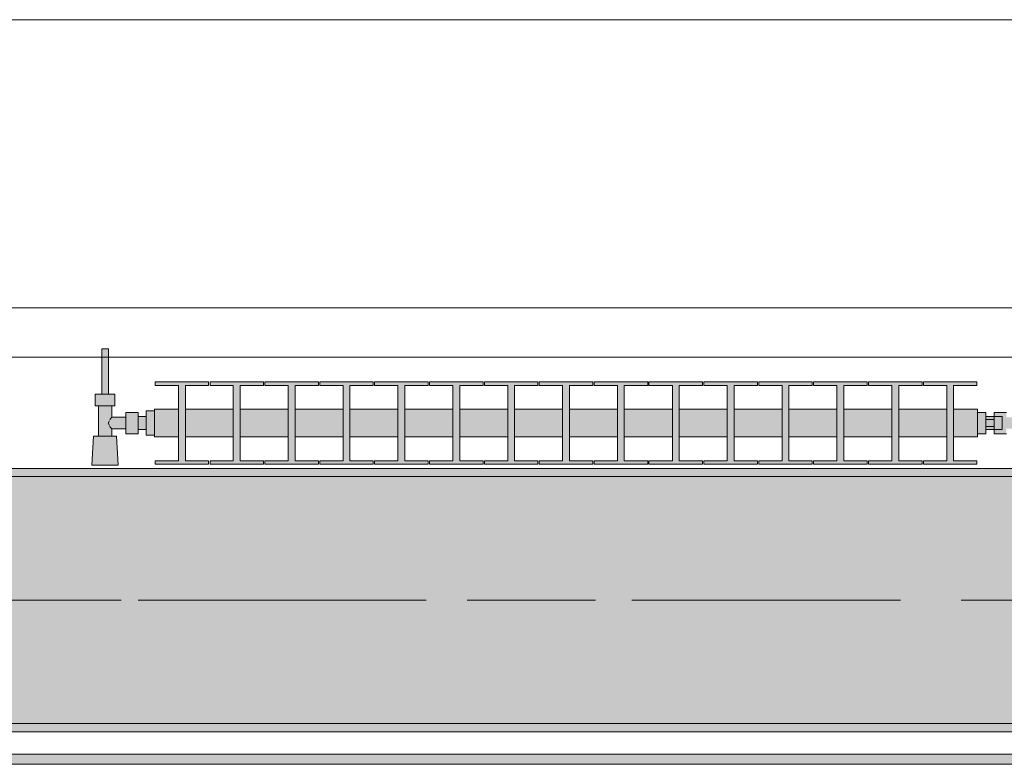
# Model space of a CAD drawing. Header units: metres. Extents: x -3.6 to 85.2, y -11 to 16.8.
# Tile 155 of 256: x 16.036 to 17.232, y 12.95 to 13.855. Entities that reach past the tile are written whole.
import ezdxf

# ---------------------------------------------------------------- set-up
doc = ezdxf.new("R2010")
doc.units = ezdxf.units.M
doc.header["$MEASUREMENT"] = 0
doc.linetypes.add('Achse', pattern=[0.2, 0.1, -0.05, 0, -0.05])
doc.linetypes.add('Strichlinie doppelt', pattern=[0.546806, 0.264583, -0.105833, 0.070556, -0.105833])
for name, color, linetype in [('451 - Universal.Achsen Raster', 7, 'Continuous'), ('604 - Struktur.Wand Aussen', 7, 'Continuous'), ('608 - Struktur.Träger', 7, 'Continuous'), ('801 - HKLSE.Heizung_ Klima_ Lüftung', 7, 'Continuous'), ('Neubau_653 - Abdeckung.TB Verkofferung', 7, 'Continuous')]:
    doc.layers.add(name, color=color, linetype=linetype)
pattern_1 = [(45, (0, 0), (-0.01767767, 0.01767767), [0, -0.025])]

msp = doc.modelspace()

# ---------------------------------------------------------------- hatches: boundary and pattern name
at = {"layer": '608 - Struktur.Träger', "linetype": 'Continuous', "lineweight": 0, "true_color": 0x000000}
h = msp.add_hatch(dxfattribs=at)
h.set_pattern_fill('Gips_0001', color=18, style=0, pattern_type=2)
h.set_pattern_definition(pattern_1)
h.paths.add_polyline_path([(15.09, 13.31), (15.09, 13.3), (18.37, 13.3), (18.37, 13.31)])
h = msp.add_hatch(dxfattribs=at)
h.set_pattern_fill('Beton__Stahlbeton_0001', color=18, style=0, pattern_type=2)
h.set_pattern_definition([(45, (0, 0), (-0.0848528, 0.0848528), []), (45, (-0.04243, 0.04243), (-0.0848528, 0.0848528), [0.09, -0.03])])
h.paths.add_polyline_path([(15.09, 13.3), (14.78, 13.3), (14.78, 13), (15.09, 13), (18.37, 13), (18.69, 13), (21.97, 13), (22.29, 13), (25.57, 13), (25.89, 13), (29.17, 13), (29.49, 13), (32.77, 13), (33.09, 13), (36.37, 13), (36.69, 13), (39.97, 13), (40.29, 13), (43.57, 13), (43.89, 13), (47.17, 13), (47.48, 13), (47.48, 13.3), (47.17, 13.3), (43.89, 13.3), (43.57, 13.3), (40.29, 13.3), (39.97, 13.3), (36.69, 13.3), (36.37, 13.3), (33.09, 13.3), (32.77, 13.3), (29.49, 13.3), (29.17, 13.3), (25.89, 13.3), (25.57, 13.3), (22.29, 13.3), (21.97, 13.3), (18.69, 13.3), (18.37, 13.3)])
h = msp.add_hatch(dxfattribs=at)
h.set_pattern_fill('Gips_0001', color=18, style=0, pattern_type=2)
h.set_pattern_definition(pattern_1)
h.paths.add_polyline_path([(15.09, 13), (15.09, 12.99), (18.37, 12.99), (18.37, 13)])
at = {"layer": '801 - HKLSE.Heizung_ Klima_ Lüftung', "linetype": 'Continuous', "lineweight": 0, "true_color": 0x3a3a3a}
for points in [[(16.2, 13.3503), (16.2, 13.3797), (16.19, 13.3797), (16.19, 13.373), (16.18, 13.373), (16.18, 13.378), (16.165, 13.378), (16.165, 13.372), (16.148, 13.372), (16.148, 13.386), (16.152, 13.386), (16.152, 13.4), (16.144, 13.4), (16.144, 13.455), (16.136, 13.455), (16.136, 13.4), (16.128, 13.4), (16.128, 13.386), (16.132, 13.386), (16.132, 13.349), (16.126, 13.349), (16.124, 13.314), (16.156, 13.314), (16.154, 13.349), (16.148, 13.349), (16.148, 13.358), (16.165, 13.358), (16.165, 13.352), (16.18, 13.352), (16.18, 13.357), (16.19, 13.357), (16.19, 13.3503)], [(17.2, 13.352), (17.21, 13.352), (17.21, 13.357), (17.22, 13.357), (17.22, 13.352), (17.235, 13.352), (17.235, 13.358), (17.252, 13.358), (17.252, 13.349), (17.248, 13.349), (17.255, 13.329), (17.265, 13.329), (17.272, 13.349), (17.268, 13.349), (17.268, 13.386), (17.272, 13.386), (17.272, 13.4), (17.264, 13.4), (17.264, 13.455), (17.256, 13.455), (17.256, 13.4), (17.248, 13.4), (17.248, 13.386), (17.252, 13.386), (17.252, 13.372), (17.235, 13.372), (17.235, 13.378), (17.22, 13.378), (17.22, 13.373), (17.21, 13.373), (17.21, 13.378), (17.2, 13.378)], [(16.2, 13.3817), (16.2, 13.3483), (16.2292, 13.3483), (16.2292, 13.3192), (16.2008, 13.3192), (16.2008, 13.315), (16.2658, 13.315), (16.2658, 13.3192), (16.2375, 13.3192), (16.2375, 13.3483), (16.2958, 13.3483), (16.2958, 13.3192), (16.2675, 13.3192), (16.2675, 13.315), (16.3325, 13.315), (16.3325, 13.3192), (16.3042, 13.3192), (16.3042, 13.3483), (16.3625, 13.3483), (16.3625, 13.3192), (16.3342, 13.3192), (16.3342, 13.315), (16.3992, 13.315), (16.3992, 13.3192), (16.3708, 13.3192), (16.3708, 13.3483), (16.4292, 13.3483), (16.4292, 13.3192), (16.4008, 13.3192), (16.4008, 13.315), (16.4658, 13.315), (16.4658, 13.3192), (16.4375, 13.3192), (16.4375, 13.3483), (16.4958, 13.3483), (16.4958, 13.3192), (16.4675, 13.3192), (16.4675, 13.315), (16.5325, 13.315), (16.5325, 13.3192), (16.5042, 13.3192), (16.5042, 13.3483), (16.5625, 13.3483), (16.5625, 13.3192), (16.5342, 13.3192), (16.5342, 13.315), (16.5992, 13.315), (16.5992, 13.3192), (16.5708, 13.3192), (16.5708, 13.3483), (16.6292, 13.3483), (16.6292, 13.3192), (16.6008, 13.3192), (16.6008, 13.315), (16.6658, 13.315), (16.6658, 13.3192), (16.6375, 13.3192), (16.6375, 13.3483), (16.6958, 13.3483), (16.6958, 13.3192), (16.6675, 13.3192), (16.6675, 13.315), (16.7325, 13.315), (16.7325, 13.3192), (16.7042, 13.3192), (16.7042, 13.3483), (16.7625, 13.3483), (16.7625, 13.3192), (16.7342, 13.3192), (16.7342, 13.315), (16.7992, 13.315), (16.7992, 13.3192), (16.7708, 13.3192), (16.7708, 13.3483), (16.8292, 13.3483), (16.8292, 13.3192), (16.8008, 13.3192), (16.8008, 13.315), (16.8658, 13.315), (16.8658, 13.3192), (16.8375, 13.3192), (16.8375, 13.3483), (16.8958, 13.3483), (16.8958, 13.3192), (16.8675, 13.3192), (16.8675, 13.315), (16.9325, 13.315), (16.9325, 13.3192), (16.9042, 13.3192), (16.9042, 13.3483), (16.9625, 13.3483), (16.9625, 13.3192), (16.9342, 13.3192), (16.9342, 13.315), (16.9992, 13.315), (16.9992, 13.3192), (16.9708, 13.3192), (16.9708, 13.3483), (17.0292, 13.3483), (17.0292, 13.3192), (17.0008, 13.3192), (17.0008, 13.315), (17.0658, 13.315), (17.0658, 13.3192), (17.0375, 13.3192), (17.0375, 13.3483), (17.0958, 13.3483), (17.0958, 13.3192), (17.0675, 13.3192), (17.0675, 13.315), (17.1325, 13.315), (17.1325, 13.3192), (17.1042, 13.3192), (17.1042, 13.3483), (17.1625, 13.3483), (17.1625, 13.3192), (17.1342, 13.3192), (17.1342, 13.315), (17.1992, 13.315), (17.1992, 13.3192), (17.1708, 13.3192), (17.1708, 13.3483), (17.2, 13.3483), (17.2, 13.3817), (17.1708, 13.3817), (17.1708, 13.4108), (17.1992, 13.4108), (17.1992, 13.415), (17.1342, 13.415), (17.1342, 13.4108), (17.1625, 13.4108), (17.1625, 13.3817), (17.1042, 13.3817), (17.1042, 13.4108), (17.1325, 13.4108), (17.1325, 13.415), (17.0675, 13.415), (17.0675, 13.4108), (17.0958, 13.4108), (17.0958, 13.3817), (17.0375, 13.3817), (17.0375, 13.4108), (17.0658, 13.4108), (17.0658, 13.415), (17.0008, 13.415), (17.0008, 13.4108), (17.0292, 13.4108), (17.0292, 13.3817), (16.9708, 13.3817), (16.9708, 13.4108), (16.9992, 13.4108), (16.9992, 13.415), (16.9342, 13.415), (16.9342, 13.4108), (16.9625, 13.4108), (16.9625, 13.3817), (16.9042, 13.3817), (16.9042, 13.4108), (16.9325, 13.4108), (16.9325, 13.415), (16.8675, 13.415), (16.8675, 13.4108), (16.8958, 13.4108), (16.8958, 13.3817), (16.8375, 13.3817), (16.8375, 13.4108), (16.8658, 13.4108), (16.8658, 13.415), (16.8008, 13.415), (16.8008, 13.4108), (16.8292, 13.4108), (16.8292, 13.3817), (16.7708, 13.3817), (16.7708, 13.4108), (16.7992, 13.4108), (16.7992, 13.415), (16.7342, 13.415), (16.7342, 13.4108), (16.7625, 13.4108), (16.7625, 13.3817), (16.7042, 13.3817), (16.7042, 13.4108), (16.7325, 13.4108), (16.7325, 13.415), (16.6675, 13.415), (16.6675, 13.4108), (16.6958, 13.4108), (16.6958, 13.3817), (16.6375, 13.3817), (16.6375, 13.4108), (16.6658, 13.4108), (16.6658, 13.415), (16.6008, 13.415), (16.6008, 13.4108), (16.6292, 13.4108), (16.6292, 13.3817), (16.5708, 13.3817), (16.5708, 13.4108), (16.5992, 13.4108), (16.5992, 13.415), (16.5342, 13.415), (16.5342, 13.4108), (16.5625, 13.4108), (16.5625, 13.3817), (16.5042, 13.3817), (16.5042, 13.4108), (16.5325, 13.4108), (16.5325, 13.415), (16.4675, 13.415), (16.4675, 13.4108), (16.4958, 13.4108), (16.4958, 13.3817), (16.4375, 13.3817), (16.4375, 13.4108), (16.4658, 13.4108), (16.4658, 13.415), (16.4008, 13.415), (16.4008, 13.4108), (16.4292, 13.4108), (16.4292, 13.3817), (16.3708, 13.3817), (16.3708, 13.4108), (16.3992, 13.4108), (16.3992, 13.415), (16.3342, 13.415), (16.3342, 13.4108), (16.3625, 13.4108), (16.3625, 13.3817), (16.3042, 13.3817), (16.3042, 13.4108), (16.3325, 13.4108), (16.3325, 13.415), (16.2675, 13.415), (16.2675, 13.4108), (16.2958, 13.4108), (16.2958, 13.3817), (16.2375, 13.3817), (16.2375, 13.4108), (16.2658, 13.4108), (16.2658, 13.415), (16.2008, 13.415), (16.2008, 13.4108), (16.2292, 13.4108), (16.2292, 13.3817)]]:
    msp.add_hatch(color=250, dxfattribs=at).paths.add_polyline_path(points)
at = {"layer": 'Neubau_653 - Abdeckung.TB Verkofferung', "linetype": 'Continuous', "lineweight": 0, "true_color": 0x000000}
h = msp.add_hatch(dxfattribs=at)
h.set_pattern_fill('Gips_0001', color=18, style=0, pattern_type=2)
h.set_pattern_definition(pattern_1)
h.paths.add_polyline_path([(15.11, 12.9505), (18.47, 12.9505), (18.47, 12.963), (15.11, 12.963)])

# ---------------------------------------------------------------- linework, layer by layer
at = {"layer": '451 - Universal.Achsen Raster', "color": 160, "linetype": 'Strichlinie doppelt', "lineweight": 9, "true_color": 0x3232ff}
msp.add_line((64.935, 13.15), (-3.175, 13.15), dxfattribs=at)
at = {"layer": '604 - Struktur.Wand Aussen', "color": 7, "linetype": 'Continuous', "lineweight": 13}
for p, q in [((17.94, 13.855), (15.54, 13.855)), ((15.54, 13.445), (17.94, 13.445))]:
    msp.add_line(p, q, dxfattribs=at)
at = {"layer": '608 - Struktur.Träger', "color": 7, "linetype": 'Continuous', "lineweight": 13}
for p, q in [((14.78, 13.31), (47.48, 13.31)), ((18.37, 13.3), (15.09, 13.3)), ((14.78, 12.99), (47.48, 12.99))]:
    msp.add_line(p, q, dxfattribs=at)
at = {"layer": '608 - Struktur.Träger', "color": 7, "linetype": 'Continuous', "lineweight": 5}
for p, q in [((18.37, 13.31), (15.09, 13.31)), ((18.37, 12.99), (15.09, 12.99))]:
    msp.add_line(p, q, dxfattribs=at)
at = {"layer": '608 - Struktur.Träger', "color": 7, "linetype": 'Achse', "lineweight": 9}
msp.add_line((14.78, 13.15), (47.48, 13.15), dxfattribs=at)
at = {"layer": '608 - Struktur.Träger', "color": 7, "linetype": 'Continuous', "lineweight": 13, "flags": 128}
msp.add_lwpolyline([(47.48, 13), (47.17, 13), (43.89, 13), (43.57, 13), (40.29, 13), (39.97, 13), (36.69, 13), (36.37, 13), (33.09, 13), (32.77, 13), (29.49, 13), (29.17, 13), (25.89, 13), (25.57, 13), (22.29, 13), (21.97, 13), (18.69, 13), (18.37, 13), (15.09, 13), (14.78, 13)], dxfattribs=at)
at = {"layer": '801 - HKLSE.Heizung_ Klima_ Lüftung', "color": 7, "linetype": 'Continuous', "lineweight": 5, "true_color": 0xebebeb}
for p, q in [((16.1372, 13.455), (16.136, 13.455)), ((16.136, 13.455), (16.136, 13.4)), ((16.14, 13.455), (16.1372, 13.455)), ((16.1428, 13.455), (16.14, 13.455)), ((16.144, 13.455), (16.1428, 13.455)), ((16.144, 13.455), (16.144, 13.4)), ((16.2008, 13.415), (16.2008, 13.4108)), ((16.2658, 13.415), (16.2008, 13.415)), ((16.2008, 13.415), (16.2008, 13.4108)), ((16.2008, 13.4108), (16.2292, 13.4108)), ((16.2292, 13.4108), (16.2292, 13.3192)), ((16.2375, 13.3192), (16.2375, 13.4108)), ((16.2375, 13.4108), (16.2658, 13.4108)), ((16.2658, 13.4108), (16.2658, 13.415)), ((16.2675, 13.415), (16.2675, 13.4108)), ((16.3325, 13.415), (16.2675, 13.415)), ((16.2675, 13.415), (16.2675, 13.4108)), ((16.2675, 13.4108), (16.2958, 13.4108)), ((16.2958, 13.4108), (16.2958, 13.3192)), ((16.3042, 13.3192), (16.3042, 13.4108)), ((16.3042, 13.4108), (16.3325, 13.4108)), ((16.3325, 13.4108), (16.3325, 13.415)), ((16.3325, 13.4108), (16.3325, 13.415)), ((16.3992, 13.415), (16.3342, 13.415)), ((16.3342, 13.415), (16.3342, 13.4108)), ((16.3342, 13.4108), (16.3625, 13.4108)), ((16.3625, 13.4108), (16.3625, 13.3192)), ((16.3708, 13.3192), (16.3708, 13.4108)), ((16.3708, 13.4108), (16.3992, 13.4108)), ((16.3992, 13.4108), (16.3992, 13.415)), ((16.3992, 13.4108), (16.3992, 13.415)), ((16.4658, 13.415), (16.4008, 13.415)), ((16.4008, 13.415), (16.4008, 13.4108)), ((16.4008, 13.4108), (16.4292, 13.4108)), ((16.4292, 13.4108), (16.4292, 13.3192)), ((16.4375, 13.3192), (16.4375, 13.4108)), ((16.4375, 13.4108), (16.4658, 13.4108)), ((16.4658, 13.4108), (16.4658, 13.415)), ((16.4675, 13.415), (16.4675, 13.4108)), ((16.5325, 13.415), (16.4675, 13.415)), ((16.4675, 13.415), (16.4675, 13.4108)), ((16.4675, 13.4108), (16.4958, 13.4108)), ((16.4958, 13.4108), (16.4958, 13.3192)), ((16.5042, 13.3192), (16.5042, 13.4108)), ((16.5042, 13.4108), (16.5325, 13.4108)), ((16.5325, 13.4108), (16.5325, 13.415)), ((16.5325, 13.4108), (16.5325, 13.415)), ((16.5992, 13.415), (16.5342, 13.415)), ((16.5342, 13.415), (16.5342, 13.4108)), ((16.5342, 13.4108), (16.5625, 13.4108)), ((16.5625, 13.4108), (16.5625, 13.3192)), ((16.5708, 13.3192), (16.5708, 13.4108)), ((16.5708, 13.4108), (16.5992, 13.4108)), ((16.5992, 13.4108), (16.5992, 13.415)), ((16.6008, 13.415), (16.6008, 13.4108)), ((16.6658, 13.415), (16.6008, 13.415)), ((16.6008, 13.415), (16.6008, 13.4108)), ((16.6008, 13.4108), (16.6292, 13.4108)), ((16.6292, 13.4108), (16.6292, 13.3192)), ((16.6375, 13.3192), (16.6375, 13.4108)), ((16.6375, 13.4108), (16.6658, 13.4108)), ((16.6658, 13.4108), (16.6658, 13.415)), ((16.7325, 13.415), (16.6675, 13.415)), ((16.6675, 13.415), (16.6675, 13.4108)), ((16.6675, 13.4108), (16.6958, 13.4108)), ((16.6958, 13.4108), (16.6958, 13.3192)), ((16.7042, 13.3192), (16.7042, 13.4108)), ((16.7042, 13.4108), (16.7325, 13.4108)), ((16.7325, 13.4108), (16.7325, 13.415)), ((16.7325, 13.4108), (16.7325, 13.415)), ((16.7992, 13.415), (16.7342, 13.415)), ((16.7342, 13.415), (16.7342, 13.4108)), ((16.7342, 13.4108), (16.7625, 13.4108)), ((16.7625, 13.4108), (16.7625, 13.3192)), ((16.7708, 13.3192), (16.7708, 13.4108)), ((16.7708, 13.4108), (16.7992, 13.4108)), ((16.7992, 13.4108), (16.7992, 13.415)), ((16.7992, 13.4108), (16.7992, 13.415)), ((16.8008, 13.415), (16.8008, 13.4108)), ((16.8658, 13.415), (16.8008, 13.415)), ((16.8008, 13.415), (16.8008, 13.4108)), ((16.8008, 13.4108), (16.8292, 13.4108)), ((16.8292, 13.4108), (16.8292, 13.3192)), ((16.8375, 13.3192), (16.8375, 13.4108)), ((16.8375, 13.4108), (16.8658, 13.4108)), ((16.8658, 13.4108), (16.8658, 13.415)), ((16.9325, 13.415), (16.8675, 13.415)), ((16.8675, 13.415), (16.8675, 13.4108)), ((16.8675, 13.4108), (16.8958, 13.4108)), ((16.8958, 13.4108), (16.8958, 13.3192)), ((16.9042, 13.3192), (16.9042, 13.4108)), ((16.9042, 13.4108), (16.9325, 13.4108)), ((16.9325, 13.4108), (16.9325, 13.415)), ((16.9992, 13.415), (16.9342, 13.415)), ((16.9342, 13.415), (16.9342, 13.4108)), ((16.9342, 13.4108), (16.9625, 13.4108)), ((16.9625, 13.4108), (16.9625, 13.3192)), ((16.9708, 13.3192), (16.9708, 13.4108)), ((16.9708, 13.4108), (16.9992, 13.4108)), ((16.9992, 13.4108), (16.9992, 13.415)), ((16.9992, 13.4108), (16.9992, 13.415)), ((17.0008, 13.415), (17.0008, 13.4108)), ((17.0658, 13.415), (17.0008, 13.415)), ((17.0008, 13.415), (17.0008, 13.4108)), ((17.0008, 13.4108), (17.0292, 13.4108)), ((17.0292, 13.4108), (17.0292, 13.3192)), ((17.0375, 13.3192), (17.0375, 13.4108)), ((17.0375, 13.4108), (17.0658, 13.4108)), ((17.0658, 13.4108), (17.0658, 13.415)), ((17.0675, 13.415), (17.0675, 13.4108)), ((17.1325, 13.415), (17.0675, 13.415)), ((17.0675, 13.415), (17.0675, 13.4108)), ((17.0675, 13.4108), (17.0958, 13.4108)), ((17.0958, 13.4108), (17.0958, 13.3192)), ((17.1042, 13.3192), (17.1042, 13.4108)), ((17.1042, 13.4108), (17.1325, 13.4108)), ((17.1325, 13.4108), (17.1325, 13.415)), ((17.1325, 13.4108), (17.1325, 13.415)), ((17.1342, 13.415), (17.1342, 13.4108)), ((17.1992, 13.415), (17.1342, 13.415)), ((17.1342, 13.415), (17.1342, 13.4108)), ((17.1342, 13.4108), (17.1625, 13.4108)), ((17.1625, 13.4108), (17.1625, 13.3192)), ((17.1708, 13.3192), (17.1708, 13.4108)), ((17.1708, 13.4108), (17.1992, 13.4108)), ((17.1992, 13.4108), (17.1992, 13.415)), ((16.134, 13.4), (16.128, 13.4)), ((16.128, 13.4), (16.128, 13.386)), ((16.146, 13.4), (16.134, 13.4)), ((16.1372, 13.4), (16.136, 13.4)), ((16.14, 13.4), (16.1372, 13.4)), ((16.1428, 13.4), (16.14, 13.4)), ((16.144, 13.4), (16.1428, 13.4)), ((16.152, 13.4), (16.146, 13.4)), ((16.152, 13.4), (16.152, 13.386)), ((16.134, 13.386), (16.128, 13.386)), ((16.132, 13.386), (16.132, 13.349)), ((16.146, 13.386), (16.134, 13.386)), ((16.152, 13.386), (16.146, 13.386)), ((16.148, 13.386), (16.148, 13.372)), ((16.165, 13.378), (16.165, 13.3715)), ((16.165, 13.378), (16.18, 13.378)), ((16.18, 13.378), (16.18, 13.3715)), ((16.19, 13.3797), (16.19, 13.365)), ((16.19, 13.3797), (16.2, 13.3797)), ((16.19, 13.3797), (16.19, 13.365)), ((16.19, 13.3797), (16.2, 13.3797)), ((16.2, 13.3817), (16.2, 13.3768)), ((16.2, 13.3817), (16.2292, 13.3817)), ((16.2, 13.3768), (16.2, 13.365)), ((16.2375, 13.3817), (16.2958, 13.3817)), ((16.3042, 13.3817), (16.3625, 13.3817)), ((16.3708, 13.3817), (16.4292, 13.3817)), ((16.4375, 13.3817), (16.4958, 13.3817)), ((16.5042, 13.3817), (16.5625, 13.3817)), ((16.5708, 13.3817), (16.6292, 13.3817)), ((16.6375, 13.3817), (16.6958, 13.3817)), ((16.7042, 13.3817), (16.7625, 13.3817)), ((16.7708, 13.3817), (16.8292, 13.3817)), ((16.8375, 13.3817), (16.8958, 13.3817)), ((16.9042, 13.3817), (16.9625, 13.3817)), ((16.9708, 13.3817), (17.0292, 13.3817)), ((17.0375, 13.3817), (17.0958, 13.3817)), ((17.1042, 13.3817), (17.1625, 13.3817)), ((17.1708, 13.3817), (17.2, 13.3817)), ((17.2, 13.3817), (17.2, 13.3768)), ((17.2, 13.378), (17.21, 13.378)), ((17.2, 13.3768), (17.2, 13.365)), ((17.21, 13.378), (17.21, 13.365)), ((17.22, 13.373), (17.22, 13.378)), ((17.22, 13.378), (17.22, 13.3715)), ((17.235, 13.378), (17.22, 13.378)), ((16.1453, 13.3679), (16.1439, 13.365)), ((16.1439, 13.365), (16.1453, 13.3621)), ((16.1463, 13.3699), (16.1458, 13.3689)), ((16.148, 13.372), (16.1463, 13.3699)), ((16.148, 13.372), (16.165, 13.372)), ((16.165, 13.3715), (16.165, 13.3585)), ((16.18, 13.373), (16.19, 13.373)), ((16.18, 13.3715), (16.18, 13.3585)), ((16.19, 13.373), (16.19, 13.3707)), ((16.19, 13.3707), (16.19, 13.365)), ((16.19, 13.365), (16.19, 13.3503)), ((16.19, 13.365), (16.19, 13.3503)), ((16.19, 13.365), (16.19, 13.3593)), ((16.2, 13.365), (16.2, 13.3532)), ((17.2, 13.365), (17.2, 13.3532)), ((17.22, 13.373), (17.21, 13.373)), ((17.21, 13.3693), (17.22, 13.3693)), ((17.21, 13.365), (17.21, 13.352)), ((17.22, 13.373), (17.22, 13.3707)), ((17.22, 13.373), (17.23, 13.373)), ((17.22, 13.373), (17.22, 13.3707)), ((17.22, 13.3715), (17.22, 13.3693)), ((17.22, 13.3707), (17.22, 13.365)), ((17.22, 13.3707), (17.22, 13.3693)), ((17.22, 13.3693), (17.22, 13.365)), ((17.22, 13.365), (17.22, 13.3607)), ((17.22, 13.365), (17.22, 13.3593)), ((17.23, 13.373), (17.23, 13.3707)), ((17.23, 13.3707), (17.23, 13.365)), ((17.23, 13.365), (17.23, 13.3593)), ((16.1458, 13.3611), (16.1463, 13.3601)), ((16.1463, 13.3601), (16.148, 13.358)), ((16.148, 13.358), (16.148, 13.349)), ((16.148, 13.358), (16.165, 13.358)), ((16.165, 13.3585), (16.165, 13.352)), ((16.165, 13.352), (16.18, 13.352)), ((16.18, 13.3585), (16.18, 13.352)), ((16.18, 13.357), (16.19, 13.357)), ((16.19, 13.3593), (16.19, 13.357)), ((16.19, 13.3503), (16.2, 13.3503)), ((16.19, 13.3503), (16.2, 13.3503)), ((16.19, 13.3503), (16.2, 13.3503)), ((16.19, 13.3503), (16.2, 13.3503)), ((16.2, 13.3532), (16.2, 13.3483)), ((17.2, 13.3532), (17.2, 13.3483)), ((17.2, 13.352), (17.21, 13.352)), ((17.2, 13.352), (17.21, 13.352)), ((17.2, 13.352), (17.21, 13.352)), ((17.2, 13.352), (17.21, 13.352)), ((17.21, 13.3607), (17.22, 13.3607)), ((17.22, 13.357), (17.21, 13.357)), ((17.22, 13.3607), (17.22, 13.3585)), ((17.22, 13.3607), (17.22, 13.3593)), ((17.22, 13.3593), (17.22, 13.357)), ((17.22, 13.3593), (17.22, 13.357)), ((17.22, 13.3585), (17.22, 13.352)), ((17.22, 13.357), (17.23, 13.357)), ((17.22, 13.352), (17.22, 13.357)), ((17.235, 13.352), (17.22, 13.352)), ((17.23, 13.3593), (17.23, 13.357)), ((16.126, 13.349), (16.124, 13.314)), ((16.1301, 13.349), (16.126, 13.349)), ((16.14, 13.349), (16.1301, 13.349)), ((16.1499, 13.349), (16.14, 13.349)), ((16.154, 13.349), (16.1499, 13.349)), ((16.154, 13.349), (16.156, 13.314)), ((16.2, 13.3483), (16.2292, 13.3483)), ((16.2375, 13.3483), (16.2958, 13.3483)), ((16.3042, 13.3483), (16.3625, 13.3483)), ((16.3708, 13.3483), (16.4292, 13.3483)), ((16.4375, 13.3483), (16.4958, 13.3483)), ((16.5042, 13.3483), (16.5625, 13.3483)), ((16.5708, 13.3483), (16.6292, 13.3483)), ((16.6375, 13.3483), (16.6958, 13.3483)), ((16.7042, 13.3483), (16.7625, 13.3483)), ((16.7708, 13.3483), (16.8292, 13.3483)), ((16.8375, 13.3483), (16.8958, 13.3483)), ((16.9042, 13.3483), (16.9625, 13.3483)), ((16.9708, 13.3483), (17.0292, 13.3483)), ((17.0375, 13.3483), (17.0958, 13.3483)), ((17.1042, 13.3483), (17.1625, 13.3483)), ((17.1708, 13.3483), (17.2, 13.3483)), ((16.2008, 13.3192), (16.2008, 13.315)), ((16.2292, 13.3192), (16.2008, 13.3192)), ((16.2008, 13.3192), (16.2008, 13.315)), ((16.2008, 13.315), (16.2658, 13.315)), ((16.2008, 13.315), (16.2658, 13.315)), ((16.2658, 13.3192), (16.2375, 13.3192)), ((16.2658, 13.315), (16.2658, 13.3192)), ((16.2675, 13.3192), (16.2675, 13.315)), ((16.2958, 13.3192), (16.2675, 13.3192)), ((16.2675, 13.3192), (16.2675, 13.315)), ((16.2675, 13.315), (16.3325, 13.315)), ((16.2675, 13.315), (16.3325, 13.315)), ((16.3325, 13.3192), (16.3042, 13.3192)), ((16.3325, 13.315), (16.3325, 13.3192)), ((16.3325, 13.315), (16.3325, 13.3192)), ((16.3625, 13.3192), (16.3342, 13.3192)), ((16.3342, 13.3192), (16.3342, 13.315)), ((16.3342, 13.315), (16.3992, 13.315)), ((16.3342, 13.315), (16.3992, 13.315)), ((16.3992, 13.3192), (16.3708, 13.3192)), ((16.3992, 13.315), (16.3992, 13.3192)), ((16.3992, 13.315), (16.3992, 13.3192)), ((16.4292, 13.3192), (16.4008, 13.3192)), ((16.4008, 13.3192), (16.4008, 13.315)), ((16.4008, 13.315), (16.4658, 13.315)), ((16.4008, 13.315), (16.4658, 13.315)), ((16.4658, 13.3192), (16.4375, 13.3192)), ((16.4658, 13.315), (16.4658, 13.3192)), ((16.4675, 13.3192), (16.4675, 13.315)), ((16.4958, 13.3192), (16.4675, 13.3192)), ((16.4675, 13.3192), (16.4675, 13.315)), ((16.4675, 13.315), (16.5325, 13.315)), ((16.4675, 13.315), (16.5325, 13.315)), ((16.5325, 13.3192), (16.5042, 13.3192)), ((16.5325, 13.315), (16.5325, 13.3192)), ((16.5325, 13.315), (16.5325, 13.3192)), ((16.5625, 13.3192), (16.5342, 13.3192)), ((16.5342, 13.3192), (16.5342, 13.315)), ((16.5342, 13.315), (16.5992, 13.315)), ((16.5342, 13.315), (16.5992, 13.315)), ((16.5992, 13.3192), (16.5708, 13.3192)), ((16.5992, 13.315), (16.5992, 13.3192)), ((16.6008, 13.3192), (16.6008, 13.315)), ((16.6292, 13.3192), (16.6008, 13.3192)), ((16.6008, 13.3192), (16.6008, 13.315)), ((16.6008, 13.315), (16.6658, 13.315)), ((16.6008, 13.315), (16.6658, 13.315)), ((16.6658, 13.3192), (16.6375, 13.3192)), ((16.6658, 13.315), (16.6658, 13.3192)), ((16.6958, 13.3192), (16.6675, 13.3192)), ((16.6675, 13.3192), (16.6675, 13.315)), ((16.6675, 13.315), (16.7325, 13.315)), ((16.6675, 13.315), (16.7325, 13.315)), ((16.7325, 13.3192), (16.7042, 13.3192)), ((16.7325, 13.315), (16.7325, 13.3192)), ((16.7325, 13.315), (16.7325, 13.3192)), ((16.7625, 13.3192), (16.7342, 13.3192)), ((16.7342, 13.3192), (16.7342, 13.315)), ((16.7342, 13.315), (16.7992, 13.315)), ((16.7342, 13.315), (16.7992, 13.315)), ((16.7992, 13.3192), (16.7708, 13.3192)), ((16.7992, 13.315), (16.7992, 13.3192)), ((16.7992, 13.315), (16.7992, 13.3192)), ((16.8008, 13.3192), (16.8008, 13.315)), ((16.8292, 13.3192), (16.8008, 13.3192)), ((16.8008, 13.3192), (16.8008, 13.315)), ((16.8008, 13.315), (16.8658, 13.315)), ((16.8008, 13.315), (16.8658, 13.315)), ((16.8658, 13.3192), (16.8375, 13.3192)), ((16.8658, 13.315), (16.8658, 13.3192)), ((16.8958, 13.3192), (16.8675, 13.3192)), ((16.8675, 13.3192), (16.8675, 13.315)), ((16.8675, 13.315), (16.9325, 13.315)), ((16.8675, 13.315), (16.9325, 13.315)), ((16.9325, 13.3192), (16.9042, 13.3192)), ((16.9325, 13.315), (16.9325, 13.3192)), ((16.9625, 13.3192), (16.9342, 13.3192)), ((16.9342, 13.3192), (16.9342, 13.315)), ((16.9342, 13.315), (16.9992, 13.315)), ((16.9342, 13.315), (16.9992, 13.315)), ((16.9992, 13.3192), (16.9708, 13.3192)), ((16.9992, 13.315), (16.9992, 13.3192)), ((16.9992, 13.315), (16.9992, 13.3192)), ((17.0008, 13.3192), (17.0008, 13.315)), ((17.0292, 13.3192), (17.0008, 13.3192)), ((17.0008, 13.3192), (17.0008, 13.315)), ((17.0008, 13.315), (17.0658, 13.315)), ((17.0008, 13.315), (17.0658, 13.315)), ((17.0658, 13.3192), (17.0375, 13.3192)), ((17.0658, 13.315), (17.0658, 13.3192)), ((17.0675, 13.3192), (17.0675, 13.315)), ((17.0958, 13.3192), (17.0675, 13.3192)), ((17.0675, 13.3192), (17.0675, 13.315)), ((17.0675, 13.315), (17.1325, 13.315)), ((17.0675, 13.315), (17.1325, 13.315)), ((17.1325, 13.3192), (17.1042, 13.3192)), ((17.1325, 13.315), (17.1325, 13.3192)), ((17.1325, 13.315), (17.1325, 13.3192)), ((17.1342, 13.3192), (17.1342, 13.315)), ((17.1625, 13.3192), (17.1342, 13.3192)), ((17.1342, 13.3192), (17.1342, 13.315)), ((17.1342, 13.315), (17.1992, 13.315)), ((17.1342, 13.315), (17.1992, 13.315)), ((17.1992, 13.3192), (17.1708, 13.3192)), ((17.1992, 13.315), (17.1992, 13.3192)), ((16.1287, 13.314), (16.124, 13.314)), ((16.124, 13.314), (16.1287, 13.314)), ((16.14, 13.314), (16.1287, 13.314)), ((16.1287, 13.314), (16.14, 13.314)), ((16.1513, 13.314), (16.14, 13.314)), ((16.14, 13.314), (16.1513, 13.314)), ((16.1513, 13.314), (16.156, 13.314)), ((16.156, 13.314), (16.1513, 13.314))]:
    msp.add_line(p, q, dxfattribs=at)
at = {"layer": 'Neubau_653 - Abdeckung.TB Verkofferung', "color": 1, "linetype": 'Continuous', "lineweight": 9}
for p, q in [((15.11, 13.505), (47.13, 13.505)), ((15.11, 12.9505), (18.6, 12.9505))]:
    msp.add_line(p, q, dxfattribs=at)
at = {"layer": 'Neubau_653 - Abdeckung.TB Verkofferung', "color": 1, "linetype": 'Continuous', "lineweight": 5}
for p, q in [((18.47, 12.99), (15.11, 12.99)), ((18.47, 12.963), (15.11, 12.963)), ((18.47, 12.9505), (15.11, 12.9505))]:
    msp.add_line(p, q, dxfattribs=at)

doc.saveas('drawing.dxf')
